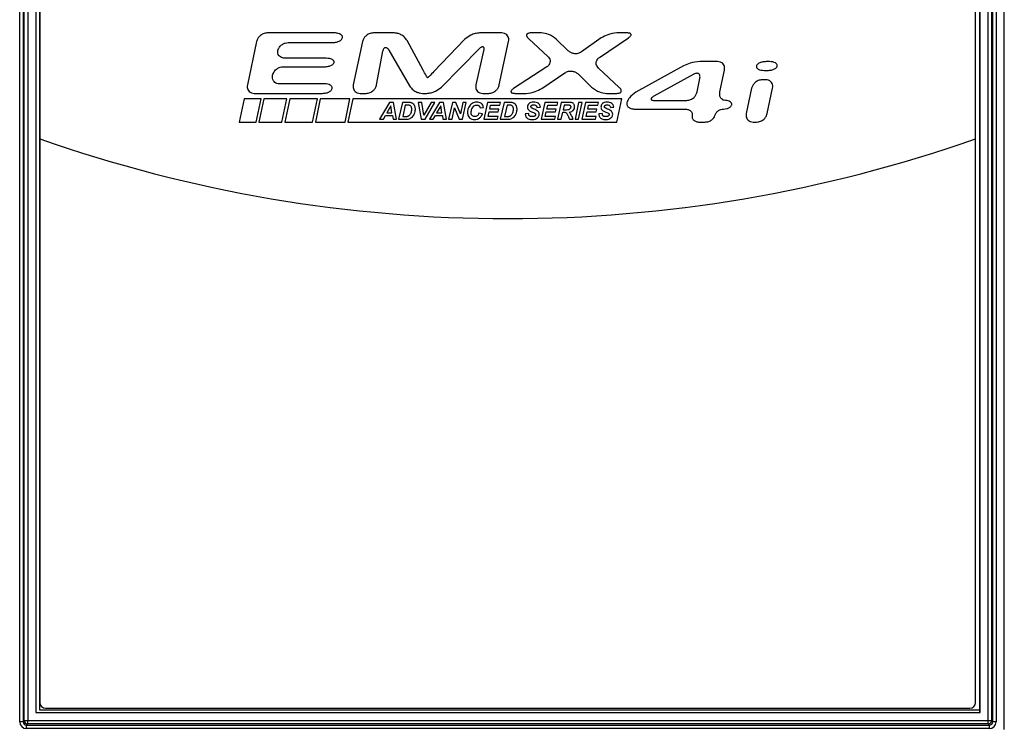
# Paper-space layout 'Sheet1' of a CAD drawing. Header units: millimetres. Extents: x -7 to 413, y -20 to 277.
# Tile 28 of 105: x 44 to 61, y 189 to 202. Entities that reach past the tile are written whole.
import ezdxf

# ---------------------------------------------------------------- set-up
doc = ezdxf.new("R2010")
doc.units = ezdxf.units.MM

psp = doc.layouts.new('Sheet1')

# ---------------------------------------------------------------- linework, layer by layer
at = {"color": 7, "linetype": 'Continuous', "lineweight": 25}
for p, q in [((61.097, 189.205), (61.097, 225.765)), ((43.839, 189.339), (43.839, 225.615)), ((43.899, 225.615), (43.899, 189.339)), ((43.919, 189.36), (43.919, 225.595)), ((43.979, 225.595), (43.979, 189.36)), ((60.814, 189.36), (60.814, 225.595)), ((60.874, 225.595), (60.874, 189.36)), ((60.894, 189.339), (60.894, 225.615)), ((60.954, 225.615), (60.954, 189.339)), ((44.121, 225.453), (44.121, 189.502)), ((44.123, 225.451), (44.123, 189.503)), ((60.67, 189.503), (60.67, 225.451)), ((60.672, 189.502), (60.672, 225.453)), ((44.192, 225.265), (44.192, 199.565)), ((60.592, 199.565), (60.592, 225.265)), ((44.187, 222.417), (44.187, 189.547)), ((60.667, 189.547), (60.667, 222.417)), ((49.361, 201.423), (48.176, 201.423)), ((50.405, 201.423), (50.032, 201.423)), ((52.287, 201.423), (51.899, 201.423)), ((52.985, 201.423), (52.8, 201.423)), ((54.483, 201.423), (54.307, 201.423)), ((47.992, 201.274), (47.83, 200.512)), ((48.546, 201.254), (49.326, 201.254)), ((49.848, 201.274), (49.686, 200.512)), ((50.91, 200.77), (50.63, 201.289)), ((51.642, 201.313), (51.099, 200.746)), ((52.245, 200.512), (52.407, 201.274)), ((52.76, 201.319), (53.093, 201.012)), ((53.451, 201.109), (53.244, 201.315)), ((54.031, 201.335), (53.684, 201.089)), ((54, 200.994), (54.509, 201.338)), ((50.094, 200.512), (50.206, 201.102)), ((50.311, 201.119), (50.671, 200.495)), ((51.231, 200.471), (51.896, 201.147)), ((51.97, 201.107), (51.835, 200.511)), ((49.212, 200.978), (48.487, 200.978)), ((56.072, 200.919), (55.758, 200.919)), ((56.981, 200.919), (56.92, 200.919)), ((48.456, 200.83), (49.181, 200.83)), ((53.078, 200.826), (52.496, 200.446)), ((52.991, 200.449), (53.393, 200.723)), ((54.348, 200.467), (53.985, 200.805)), ((55.473, 200.845), (54.637, 200.381)), ((56.111, 200.387), (56.192, 200.77)), ((56.887, 200.765), (56.948, 200.765)), ((48.271, 200.678), (48.272, 200.681)), ((53.627, 200.703), (53.864, 200.47)), ((55.656, 200.697), (54.954, 200.312)), ((55.712, 200.388), (55.759, 200.622)), ((56.914, 200.601), (56.852, 200.601)), ((49.18, 200.53), (48.392, 200.53)), ((56.668, 200.452), (56.574, 200.008)), ((56.94, 200.008), (57.034, 200.452)), ((47.773, 200.264), (47.687, 199.855)), ((48.069, 200.264), (47.773, 200.264)), ((47.95, 200.363), (49.145, 200.363)), ((47.983, 199.855), (48.069, 200.264)), ((48.118, 200.264), (48.032, 199.855)), ((48.522, 200.264), (48.118, 200.264)), ((48.436, 199.855), (48.522, 200.264)), ((48.571, 200.264), (48.485, 199.855)), ((49.059, 200.264), (48.571, 200.264)), ((48.973, 199.855), (49.059, 200.264)), ((49.108, 200.264), (49.022, 199.855)), ((49.627, 200.264), (49.108, 200.264)), ((49.543, 199.855), (49.627, 200.264)), ((49.676, 200.264), (49.59, 199.855)), ((54.394, 200.264), (49.676, 200.264)), ((49.806, 200.363), (49.914, 200.363)), ((50.322, 200.205), (50.148, 199.908)), ((50.392, 200.205), (50.322, 200.205)), ((50.442, 199.908), (50.392, 200.205)), ((50.546, 200.205), (50.481, 199.908)), ((50.629, 200.205), (50.546, 200.205)), ((50.885, 200.205), (50.822, 200.205)), ((50.822, 200.205), (50.877, 199.908)), ((50.924, 199.98), (50.885, 200.205)), ((50.899, 200.363), (50.972, 200.363)), ((51.051, 200.205), (50.924, 199.98)), ((50.944, 199.908), (51.114, 200.205)), ((51.197, 200.205), (51.023, 199.908)), ((51.114, 200.205), (51.051, 200.205)), ((51.267, 200.205), (51.197, 200.205)), ((51.317, 199.908), (51.267, 200.205)), ((51.422, 200.205), (51.357, 199.908)), ((51.481, 200.205), (51.422, 200.205)), ((51.564, 200.006), (51.481, 200.205)), ((51.607, 200.205), (51.564, 200.006)), ((51.601, 199.908), (51.666, 200.205)), ((51.666, 200.205), (51.607, 200.205)), ((51.954, 200.363), (52.062, 200.363)), ((52.04, 200.205), (51.976, 199.908)), ((52.268, 200.205), (52.04, 200.205)), ((52.257, 200.155), (52.268, 200.205)), ((52.328, 200.205), (52.263, 199.908)), ((52.411, 200.205), (52.328, 200.205)), ((52.52, 200.363), (52.714, 200.363)), ((53.042, 200.205), (52.978, 199.908)), ((53.27, 200.205), (53.042, 200.205)), ((53.259, 200.155), (53.27, 200.205)), ((53.33, 200.205), (53.266, 199.908)), ((53.467, 200.205), (53.33, 200.205)), ((53.636, 200.205), (53.572, 199.908)), ((53.635, 199.908), (53.699, 200.205)), ((53.699, 200.205), (53.636, 200.205)), ((53.758, 200.205), (53.694, 199.908)), ((53.986, 200.205), (53.758, 200.205)), ((53.975, 200.155), (53.986, 200.205)), ((54.125, 200.363), (54.306, 200.363)), ((54.308, 199.855), (54.394, 200.264)), ((54.973, 200.239), (55.53, 200.239)), ((50.346, 200.142), (50.272, 200.023)), ((50.272, 200.023), (50.364, 200.023)), ((50.364, 200.023), (50.346, 200.142)), ((50.598, 200.156), (50.555, 199.956)), ((50.635, 200.156), (50.598, 200.156)), ((51.221, 200.142), (51.147, 200.023)), ((51.147, 200.023), (51.239, 200.023)), ((51.239, 200.023), (51.221, 200.142)), ((51.416, 199.908), (51.459, 200.107)), ((51.459, 200.107), (51.543, 199.908)), ((51.908, 200.108), (51.968, 200.113)), ((52.048, 199.958), (52.067, 200.038)), ((52.067, 200.038), (52.226, 200.038)), ((52.078, 200.088), (52.093, 200.155)), ((52.237, 200.088), (52.078, 200.088)), ((52.093, 200.155), (52.257, 200.155)), ((52.226, 200.038), (52.237, 200.088)), ((52.38, 200.156), (52.337, 199.956)), ((52.417, 200.156), (52.38, 200.156)), ((52.904, 200.117), (52.965, 200.12)), ((53.05, 199.958), (53.069, 200.038)), ((53.069, 200.038), (53.229, 200.038)), ((53.08, 200.088), (53.095, 200.155)), ((53.239, 200.088), (53.08, 200.088)), ((53.095, 200.155), (53.259, 200.155)), ((53.229, 200.038), (53.239, 200.088)), ((53.329, 199.908), (53.356, 200.031)), ((53.356, 200.031), (53.382, 200.031)), ((53.383, 200.155), (53.365, 200.075)), ((53.365, 200.075), (53.399, 200.075)), ((53.452, 200.155), (53.383, 200.155)), ((53.766, 199.958), (53.785, 200.038)), ((53.785, 200.038), (53.944, 200.038)), ((53.796, 200.088), (53.811, 200.155)), ((53.955, 200.088), (53.796, 200.088)), ((53.811, 200.155), (53.975, 200.155)), ((53.944, 200.038), (53.955, 200.088)), ((54.193, 200.117), (54.253, 200.12)), ((54.61, 200.088), (55.498, 200.088)), ((47.687, 199.855), (47.983, 199.855)), ((48.032, 199.855), (48.436, 199.855)), ((48.485, 199.855), (48.973, 199.855)), ((49.022, 199.855), (49.543, 199.855)), ((49.59, 199.855), (54.308, 199.855)), ((50.148, 199.908), (50.213, 199.908)), ((50.213, 199.908), (50.25, 199.974)), ((50.25, 199.974), (50.372, 199.974)), ((50.372, 199.974), (50.382, 199.908)), ((50.382, 199.908), (50.442, 199.908)), ((50.481, 199.908), (50.59, 199.908)), ((50.555, 199.956), (50.587, 199.956)), ((50.877, 199.908), (50.944, 199.908)), ((51.023, 199.908), (51.088, 199.908)), ((51.088, 199.908), (51.125, 199.974)), ((51.125, 199.974), (51.247, 199.974)), ((51.247, 199.974), (51.257, 199.908)), ((51.257, 199.908), (51.317, 199.908)), ((51.357, 199.908), (51.416, 199.908)), ((51.543, 199.908), (51.601, 199.908)), ((51.952, 200.005), (51.888, 200.015)), ((51.976, 199.908), (52.216, 199.908)), ((52.227, 199.958), (52.048, 199.958)), ((52.216, 199.908), (52.227, 199.958)), ((52.263, 199.908), (52.372, 199.908)), ((52.337, 199.956), (52.369, 199.956)), ((52.762, 200.007), (52.701, 200.004)), ((52.978, 199.908), (53.218, 199.908)), ((53.229, 199.958), (53.05, 199.958)), ((53.218, 199.908), (53.229, 199.958)), ((53.266, 199.908), (53.329, 199.908)), ((53.473, 199.908), (53.541, 199.908)), ((53.572, 199.908), (53.635, 199.908)), ((53.694, 199.908), (53.934, 199.908)), ((53.945, 199.958), (53.766, 199.958)), ((53.934, 199.908), (53.945, 199.958)), ((54.05, 200.007), (53.99, 200.004)), ((55.753, 199.859), (55.847, 199.859)), ((56.694, 199.859), (56.756, 199.859)), ((44.192, 199.565), (44.192, 189.675)), ((60.592, 189.675), (60.592, 199.565)), ((44.123, 189.503), (44.121, 189.502)), ((44.121, 189.502), (60.672, 189.502)), ((44.123, 189.503), (60.67, 189.503)), ((44.187, 189.547), (60.667, 189.547)), ((44.292, 189.575), (60.492, 189.575)), ((60.67, 189.503), (60.672, 189.502)), ((43.899, 189.339), (43.839, 189.339)), ((43.899, 189.339), (43.919, 189.36)), ((43.919, 189.36), (43.979, 189.36)), ((43.979, 189.36), (60.814, 189.36)), ((43.979, 189.3), (43.979, 189.36)), ((60.814, 189.36), (60.874, 189.36)), ((60.814, 189.3), (60.814, 189.36)), ((60.874, 189.36), (60.894, 189.339)), ((60.954, 189.339), (60.894, 189.339)), ((43.979, 189.3), (43.959, 189.279)), ((43.959, 189.279), (60.835, 189.279)), ((43.959, 189.219), (43.959, 189.279)), ((60.835, 189.219), (43.959, 189.219)), ((60.814, 189.3), (43.979, 189.3)), ((60.835, 189.279), (60.814, 189.3)), ((60.835, 189.219), (60.835, 189.279))]:
    psp.add_line(p, q, dxfattribs=at)
for centre, radius, start, end in [((52.392, 222.879), 24.714, 250.6224, 289.3776), ((44.292, 189.675), 0.1, 180, 270), ((60.492, 189.675), 0.1, 270, 0), ((43.979, 189.36), 0.0601, 180.084, 269.9174), ((60.814, 189.36), 0.06, 270.0797, 359.9217)]:
    psp.add_arc(centre, radius, start, end, dxfattribs=at)
for centre, major_axis, ratio, start_param, end_param in [((43.959, 189.339), (-0.085, -0.085), 0.998783, 5.498396, 7.067974), ((43.959, 189.339), (0.0426, 0.0426), 0.996359, 2.356803, 3.926382), ((60.834, 189.339), (0.0426, -0.0426), 0.996359, 5.498396, 7.067974), ((60.834, 189.339), (0.085, -0.085), 0.998783, 5.498396, 7.067974)]:
    psp.add_ellipse(centre, major_axis=major_axis, ratio=ratio, start_param=start_param, end_param=end_param, dxfattribs=at)
for points, knots in [([(48.176, 201.423), (48.152, 201.419), (48.105, 201.413), (48.049, 201.374), (48.009, 201.327), (47.998, 201.291), (47.992, 201.274)], [0, 0, 0, 0, 0.277481, 0.560101, 0.781767, 1, 1, 1, 1]), ([(49.496, 201.338), (49.496, 201.344), (49.497, 201.355), (49.491, 201.372), (49.479, 201.386), (49.456, 201.404), (49.416, 201.419), (49.381, 201.421), (49.361, 201.423)], [0, 0, 0, 0, 0.095093, 0.189025, 0.290415, 0.404155, 0.674026, 1, 1, 1, 1]), ([(50.032, 201.423), (50.008, 201.419), (49.961, 201.413), (49.905, 201.374), (49.865, 201.327), (49.854, 201.291), (49.848, 201.274)], [0, 0, 0, 0, 0.277683, 0.560285, 0.781863, 1, 1, 1, 1]), ([(50.63, 201.289), (50.615, 201.309), (50.586, 201.351), (50.525, 201.391), (50.464, 201.417), (50.424, 201.421), (50.405, 201.423)], [0, 0, 0, 0, 0.272031, 0.562348, 0.788165, 1, 1, 1, 1]), ([(51.899, 201.423), (51.874, 201.42), (51.82, 201.415), (51.73, 201.381), (51.674, 201.338), (51.642, 201.313)], [0, 0, 0, 0, 0.268801, 0.564488, 1, 1, 1, 1]), ([(52.407, 201.274), (52.409, 201.288), (52.413, 201.317), (52.401, 201.357), (52.377, 201.392), (52.337, 201.418), (52.304, 201.421), (52.287, 201.423)], [0, 0, 0, 0, 0.19903, 0.381115, 0.556554, 0.767754, 1, 1, 1, 1]), ([(52.8, 201.423), (52.79, 201.422), (52.773, 201.422), (52.753, 201.416), (52.739, 201.409), (52.73, 201.402), (52.725, 201.393), (52.723, 201.382), (52.724, 201.371), (52.729, 201.356), (52.741, 201.338), (52.753, 201.326), (52.76, 201.319)], [0, 0, 0, 0, 0.16713, 0.301361, 0.375436, 0.440277, 0.499982, 0.559686, 0.624547, 0.69865, 0.832886, 1, 1, 1, 1]), ([(53.244, 201.315), (53.2, 201.347), (53.122, 201.405), (53.026, 201.417), (52.985, 201.423)], [0, 0, 0, 0, 0.563426, 1, 1, 1, 1]), ([(54.307, 201.423), (54.252, 201.416), (54.154, 201.404), (54.068, 201.356), (54.031, 201.335)], [0, 0, 0, 0, 0.564096, 1, 1, 1, 1]), ([(54.509, 201.338), (54.517, 201.343), (54.53, 201.353), (54.545, 201.367), (54.552, 201.38), (54.555, 201.389), (54.554, 201.398), (54.55, 201.405), (54.542, 201.412), (54.529, 201.418), (54.509, 201.422), (54.492, 201.422), (54.483, 201.423)], [0, 0, 0, 0, 0.178232, 0.316179, 0.388344, 0.447922, 0.50009, 0.552284, 0.611865, 0.684041, 0.821945, 1, 1, 1, 1]), ([(48.364, 201.116), (48.372, 201.137), (48.388, 201.179), (48.437, 201.222), (48.491, 201.249), (48.528, 201.252), (48.546, 201.254)], [0, 0, 0, 0, 0.269131, 0.549706, 0.774796, 1, 1, 1, 1]), ([(49.326, 201.254), (49.348, 201.256), (49.391, 201.259), (49.44, 201.278), (49.471, 201.299), (49.488, 201.317), (49.493, 201.332), (49.496, 201.338)], [0, 0, 0, 0, 0.337221, 0.637265, 0.773358, 0.893223, 1, 1, 1, 1]), ([(48.487, 200.978), (48.472, 200.979), (48.444, 200.981), (48.407, 200.999), (48.378, 201.028), (48.359, 201.069), (48.363, 201.1), (48.364, 201.116)], [0, 0, 0, 0, 0.206465, 0.393607, 0.569984, 0.77651, 1, 1, 1, 1]), ([(50.206, 201.102), (50.208, 201.111), (50.212, 201.127), (50.221, 201.147), (50.23, 201.159), (50.239, 201.165), (50.249, 201.169), (50.259, 201.169), (50.269, 201.165), (50.282, 201.157), (50.297, 201.142), (50.306, 201.127), (50.311, 201.119)], [0, 0, 0, 0, 0.169389, 0.304326, 0.377972, 0.44172, 0.499898, 0.558097, 0.62186, 0.695535, 0.830542, 1, 1, 1, 1]), ([(51.896, 201.147), (51.903, 201.154), (51.915, 201.165), (51.932, 201.177), (51.945, 201.182), (51.954, 201.183), (51.962, 201.181), (51.968, 201.175), (51.973, 201.167), (51.975, 201.153), (51.975, 201.133), (51.971, 201.116), (51.97, 201.107)], [0, 0, 0, 0, 0.18098, 0.31992, 0.391629, 0.449804, 0.499867, 0.549934, 0.608116, 0.679845, 0.818869, 1, 1, 1, 1]), ([(53.684, 201.089), (53.663, 201.078), (53.621, 201.056), (53.553, 201.057), (53.495, 201.074), (53.466, 201.097), (53.451, 201.109)], [0, 0, 0, 0, 0.278634, 0.559995, 0.780883, 1, 1, 1, 1]), ([(49.181, 200.83), (49.204, 200.831), (49.246, 200.834), (49.295, 200.85), (49.325, 200.869), (49.342, 200.885), (49.347, 200.898), (49.349, 200.904)], [0, 0, 0, 0, 0.3487776, 0.6528564, 0.7868993, 0.9014534, 1, 1, 1, 1]), ([(49.349, 200.904), (49.349, 200.909), (49.35, 200.919), (49.343, 200.934), (49.331, 200.946), (49.308, 200.962), (49.267, 200.975), (49.232, 200.977), (49.212, 200.978)], [0, 0, 0, 0, 0.086112, 0.173562, 0.271943, 0.385831, 0.662731, 1, 1, 1, 1]), ([(53.093, 201.012), (53.103, 201.002), (53.122, 200.981), (53.136, 200.942), (53.135, 200.9), (53.117, 200.857), (53.091, 200.837), (53.078, 200.826)], [0, 0, 0, 0, 0.200916, 0.382481, 0.556264, 0.766227, 1, 1, 1, 1]), ([(53.985, 200.805), (53.975, 200.816), (53.956, 200.837), (53.943, 200.877), (53.943, 200.919), (53.962, 200.963), (53.987, 200.984), (54, 200.994)], [0, 0, 0, 0, 0.19973, 0.381638, 0.556418, 0.767092, 1, 1, 1, 1]), ([(55.758, 200.919), (55.703, 200.913), (55.603, 200.903), (55.513, 200.862), (55.473, 200.845)], [0, 0, 0, 0, 0.564484, 1, 1, 1, 1]), ([(56.192, 200.77), (56.194, 200.784), (56.198, 200.813), (56.186, 200.853), (56.162, 200.888), (56.122, 200.914), (56.089, 200.917), (56.072, 200.919)], [0, 0, 0, 0, 0.199116, 0.381297, 0.556813, 0.768007, 1, 1, 1, 1]), ([(56.92, 200.919), (56.897, 200.917), (56.855, 200.914), (56.806, 200.897), (56.775, 200.878), (56.758, 200.861), (56.753, 200.848), (56.751, 200.842)], [0, 0, 0, 0, 0.345216, 0.648133, 0.782814, 0.898964, 1, 1, 1, 1]), ([(57.117, 200.842), (57.118, 200.847), (57.119, 200.857), (57.112, 200.872), (57.1, 200.886), (57.076, 200.902), (57.036, 200.916), (57.001, 200.918), (56.981, 200.919)], [0, 0, 0, 0, 0.088948, 0.178448, 0.27774, 0.391552, 0.666224, 1, 1, 1, 1]), ([(48.272, 200.681), (48.28, 200.703), (48.296, 200.749), (48.346, 200.795), (48.4, 200.824), (48.437, 200.828), (48.456, 200.83)], [0, 0, 0, 0, 0.2776419, 0.5602231, 0.7818075, 1, 1, 1, 1]), ([(50.988, 200.636), (50.988, 200.636), (50.988, 200.636), (50.987, 200.636), (50.987, 200.637), (50.986, 200.638), (50.983, 200.641), (50.975, 200.654), (50.95, 200.697), (50.927, 200.738), (50.91, 200.77)], [0, 0, 0, 0, 0.000844, 0.00197, 0.004456, 0.011096, 0.030044, 0.085501, 0.30199, 1, 1, 1, 1]), ([(51.099, 200.746), (51.071, 200.718), (51.037, 200.682), (51, 200.646), (50.991, 200.638), (50.989, 200.637), (50.988, 200.636), (50.988, 200.636), (50.988, 200.636)], [0, 0, 0, 0, 0.757159, 0.944442, 0.986462, 0.996176, 0.998478, 1, 1, 1, 1]), ([(53.393, 200.723), (53.414, 200.734), (53.456, 200.756), (53.524, 200.754), (53.583, 200.737), (53.612, 200.714), (53.627, 200.703)], [0, 0, 0, 0, 0.2779989, 0.5600225, 0.7813441, 1, 1, 1, 1]), ([(55.759, 200.622), (55.761, 200.631), (55.764, 200.648), (55.762, 200.673), (55.755, 200.692), (55.742, 200.706), (55.725, 200.714), (55.704, 200.715), (55.68, 200.71), (55.665, 200.702), (55.656, 200.697)], [0, 0, 0, 0, 0.159297, 0.291406, 0.402071, 0.500344, 0.598533, 0.708997, 0.840874, 1, 1, 1, 1]), ([(56.751, 200.842), (56.751, 200.836), (56.75, 200.826), (56.756, 200.811), (56.768, 200.797), (56.792, 200.781), (56.832, 200.767), (56.867, 200.766), (56.887, 200.765)], [0, 0, 0, 0, 0.088986, 0.178484, 0.277773, 0.391567, 0.666212, 1, 1, 1, 1]), ([(56.948, 200.765), (56.971, 200.766), (57.013, 200.769), (57.062, 200.786), (57.093, 200.805), (57.11, 200.822), (57.115, 200.835), (57.117, 200.842)], [0, 0, 0, 0, 0.345365, 0.648132, 0.782738, 0.898891, 1, 1, 1, 1]), ([(48.392, 200.53), (48.377, 200.531), (48.349, 200.533), (48.312, 200.553), (48.283, 200.584), (48.266, 200.628), (48.269, 200.661), (48.271, 200.678)], [0, 0, 0, 0, 0.198992, 0.381086, 0.556555, 0.767784, 1, 1, 1, 1]), ([(56.852, 200.601), (56.829, 200.598), (56.781, 200.592), (56.725, 200.552), (56.685, 200.505), (56.674, 200.47), (56.668, 200.452)], [0, 0, 0, 0, 0.27782, 0.560354, 0.781859, 1, 1, 1, 1]), ([(57.034, 200.452), (57.036, 200.467), (57.04, 200.495), (57.028, 200.535), (57.004, 200.57), (56.964, 200.596), (56.931, 200.599), (56.914, 200.601)], [0, 0, 0, 0, 0.199226, 0.381387, 0.556802, 0.767905, 1, 1, 1, 1]), ([(47.83, 200.512), (47.828, 200.497), (47.824, 200.469), (47.836, 200.428), (47.86, 200.394), (47.9, 200.368), (47.933, 200.364), (47.95, 200.363)], [0, 0, 0, 0, 0.199042, 0.381173, 0.556606, 0.767771, 1, 1, 1, 1]), ([(49.145, 200.363), (49.167, 200.364), (49.21, 200.367), (49.259, 200.386), (49.29, 200.407), (49.307, 200.425), (49.312, 200.44), (49.314, 200.446)], [0, 0, 0, 0, 0.338019, 0.638387, 0.774343, 0.893838, 1, 1, 1, 1]), ([(49.314, 200.446), (49.315, 200.452), (49.316, 200.463), (49.31, 200.48), (49.298, 200.494), (49.275, 200.511), (49.235, 200.527), (49.199, 200.529), (49.18, 200.53)], [0, 0, 0, 0, 0.0943206, 0.187689, 0.2888071, 0.4025712, 0.673063, 1, 1, 1, 1]), ([(49.686, 200.512), (49.684, 200.497), (49.68, 200.469), (49.692, 200.428), (49.716, 200.394), (49.756, 200.368), (49.789, 200.364), (49.806, 200.363)], [0, 0, 0, 0, 0.199071, 0.381207, 0.556671, 0.767856, 1, 1, 1, 1]), ([(49.914, 200.363), (49.937, 200.366), (49.984, 200.372), (50.039, 200.411), (50.078, 200.459), (50.089, 200.495), (50.094, 200.512)], [0, 0, 0, 0, 0.2781211, 0.5600662, 0.781315, 1, 1, 1, 1]), ([(50.671, 200.495), (50.686, 200.475), (50.716, 200.433), (50.778, 200.394), (50.84, 200.368), (50.88, 200.365), (50.899, 200.363)], [0, 0, 0, 0, 0.271478, 0.562423, 0.788635, 1, 1, 1, 1]), ([(50.972, 200.363), (50.998, 200.365), (51.051, 200.371), (51.142, 200.404), (51.198, 200.446), (51.231, 200.471)], [0, 0, 0, 0, 0.268718, 0.564556, 1, 1, 1, 1]), ([(51.835, 200.511), (51.833, 200.497), (51.829, 200.469), (51.84, 200.428), (51.865, 200.394), (51.904, 200.368), (51.937, 200.364), (51.954, 200.363)], [0, 0, 0, 0, 0.199637, 0.381625, 0.55658, 0.767367, 1, 1, 1, 1]), ([(52.062, 200.363), (52.085, 200.366), (52.133, 200.372), (52.188, 200.411), (52.228, 200.458), (52.24, 200.494), (52.245, 200.512)], [0, 0, 0, 0, 0.277591, 0.560171, 0.781793, 1, 1, 1, 1]), ([(52.496, 200.446), (52.488, 200.441), (52.474, 200.431), (52.46, 200.417), (52.452, 200.405), (52.449, 200.396), (52.45, 200.387), (52.454, 200.38), (52.461, 200.374), (52.474, 200.368), (52.494, 200.364), (52.511, 200.363), (52.52, 200.363)], [0, 0, 0, 0, 0.179362, 0.317735, 0.389715, 0.448728, 0.500045, 0.551358, 0.610364, 0.682351, 0.820694, 1, 1, 1, 1]), ([(52.714, 200.363), (52.769, 200.37), (52.867, 200.381), (52.954, 200.428), (52.991, 200.449)], [0, 0, 0, 0, 0.564273, 1, 1, 1, 1]), ([(53.864, 200.47), (53.908, 200.438), (53.987, 200.381), (54.083, 200.368), (54.125, 200.363)], [0, 0, 0, 0, 0.563152, 1, 1, 1, 1]), ([(54.306, 200.363), (54.316, 200.363), (54.333, 200.364), (54.354, 200.369), (54.368, 200.376), (54.376, 200.384), (54.382, 200.393), (54.384, 200.404), (54.383, 200.415), (54.378, 200.43), (54.366, 200.448), (54.354, 200.46), (54.348, 200.467)], [0, 0, 0, 0, 0.166646, 0.30074, 0.374942, 0.440034, 0.500098, 0.56016, 0.625269, 0.699464, 0.833492, 1, 1, 1, 1]), ([(54.637, 200.381), (54.597, 200.351), (54.543, 200.311), (54.496, 200.243), (54.485, 200.212), (54.481, 200.197)], [0, 0, 0, 0, 0.597651, 0.815553, 1, 1, 1, 1]), ([(55.53, 200.239), (55.553, 200.242), (55.601, 200.248), (55.656, 200.287), (55.695, 200.334), (55.707, 200.37), (55.712, 200.388)], [0, 0, 0, 0, 0.277597, 0.559984, 0.78152, 1, 1, 1, 1]), ([(56.207, 200.239), (56.194, 200.24), (56.17, 200.242), (56.14, 200.263), (56.117, 200.294), (56.105, 200.338), (56.109, 200.37), (56.111, 200.387)], [0, 0, 0, 0, 0.180558, 0.350743, 0.524741, 0.747516, 1, 1, 1, 1]), ([(50.673, 200.203), (50.667, 200.204), (50.652, 200.205), (50.637, 200.205), (50.629, 200.205)], [0, 0, 0, 0, 0.421513, 1, 1, 1, 1]), ([(50.707, 200.196), (50.701, 200.198), (50.69, 200.202), (50.678, 200.203), (50.673, 200.203)], [0, 0, 0, 0, 0.537583, 1, 1, 1, 1]), ([(50.734, 200.18), (50.729, 200.184), (50.721, 200.19), (50.711, 200.194), (50.707, 200.196)], [0, 0, 0, 0, 0.558964, 1, 1, 1, 1]), ([(51.851, 200.21), (51.835, 200.208), (51.806, 200.206), (51.78, 200.193), (51.769, 200.187)], [0, 0, 0, 0, 0.560875, 1, 1, 1, 1]), ([(51.932, 200.184), (51.919, 200.192), (51.894, 200.208), (51.865, 200.209), (51.851, 200.21)], [0, 0, 0, 0, 0.528938, 1, 1, 1, 1]), ([(52.455, 200.203), (52.449, 200.204), (52.434, 200.205), (52.419, 200.205), (52.411, 200.205)], [0, 0, 0, 0, 0.421513, 1, 1, 1, 1]), ([(52.489, 200.196), (52.483, 200.198), (52.472, 200.202), (52.46, 200.203), (52.455, 200.203)], [0, 0, 0, 0, 0.537538, 1, 1, 1, 1]), ([(52.516, 200.18), (52.511, 200.184), (52.503, 200.19), (52.493, 200.194), (52.489, 200.196)], [0, 0, 0, 0, 0.559012, 1, 1, 1, 1]), ([(52.848, 200.21), (52.83, 200.209), (52.801, 200.208), (52.776, 200.191), (52.767, 200.185)], [0, 0, 0, 0, 0.605343, 1, 1, 1, 1]), ([(52.932, 200.185), (52.919, 200.193), (52.893, 200.208), (52.863, 200.209), (52.848, 200.21)], [0, 0, 0, 0, 0.512764, 1, 1, 1, 1]), ([(53.521, 200.198), (53.513, 200.2), (53.495, 200.204), (53.476, 200.204), (53.467, 200.205)], [0, 0, 0, 0, 0.49498, 1, 1, 1, 1]), ([(53.553, 200.172), (53.548, 200.178), (53.54, 200.189), (53.527, 200.195), (53.521, 200.198)], [0, 0, 0, 0, 0.566939, 1, 1, 1, 1]), ([(54.137, 200.21), (54.119, 200.209), (54.089, 200.208), (54.065, 200.191), (54.055, 200.185)], [0, 0, 0, 0, 0.6056, 1, 1, 1, 1]), ([(54.22, 200.185), (54.207, 200.193), (54.181, 200.208), (54.151, 200.209), (54.137, 200.21)], [0, 0, 0, 0, 0.512888, 1, 1, 1, 1]), ([(54.481, 200.197), (54.48, 200.19), (54.478, 200.176), (54.483, 200.154), (54.493, 200.135), (54.515, 200.113), (54.554, 200.092), (54.59, 200.089), (54.61, 200.088)], [0, 0, 0, 0, 0.113934, 0.222497, 0.331827, 0.446489, 0.701192, 1, 1, 1, 1]), ([(54.954, 200.312), (54.946, 200.307), (54.932, 200.299), (54.917, 200.287), (54.91, 200.278), (54.906, 200.271), (54.904, 200.266), (54.905, 200.26), (54.907, 200.255), (54.911, 200.251), (54.917, 200.247), (54.929, 200.243), (54.948, 200.239), (54.964, 200.239), (54.973, 200.239)], [0, 0, 0, 0, 0.184951, 0.325279, 0.38009, 0.425952, 0.464718, 0.49941, 0.534122, 0.572932, 0.618883, 0.673812, 0.814504, 1, 1, 1, 1]), ([(56.318, 200.163), (56.319, 200.168), (56.32, 200.178), (56.315, 200.193), (56.305, 200.206), (56.286, 200.222), (56.253, 200.236), (56.223, 200.238), (56.207, 200.239)], [0, 0, 0, 0, 0.099984, 0.197657, 0.301, 0.414892, 0.680854, 1, 1, 1, 1]), ([(50.674, 200.152), (50.668, 200.153), (50.655, 200.156), (50.642, 200.156), (50.635, 200.156)], [0, 0, 0, 0, 0.455951, 1, 1, 1, 1]), ([(50.7, 200.131), (50.696, 200.136), (50.689, 200.145), (50.678, 200.15), (50.674, 200.152)], [0, 0, 0, 0, 0.578725, 1, 1, 1, 1]), ([(50.698, 200.019), (50.702, 200.03), (50.709, 200.051), (50.71, 200.073), (50.71, 200.083)], [0, 0, 0, 0, 0.533226, 1, 1, 1, 1]), ([(50.71, 200.083), (50.71, 200.094), (50.71, 200.11), (50.703, 200.125), (50.7, 200.131)], [0, 0, 0, 0, 0.623147, 1, 1, 1, 1]), ([(50.755, 200.156), (50.752, 200.161), (50.746, 200.17), (50.738, 200.177), (50.734, 200.18)], [0, 0, 0, 0, 0.56676, 1, 1, 1, 1]), ([(50.769, 200.122), (50.767, 200.129), (50.764, 200.141), (50.758, 200.151), (50.755, 200.156)], [0, 0, 0, 0, 0.576523, 1, 1, 1, 1]), ([(50.755, 199.996), (50.761, 200.011), (50.772, 200.039), (50.773, 200.068), (50.774, 200.082)], [0, 0, 0, 0, 0.5414386, 1, 1, 1, 1]), ([(50.774, 200.082), (50.774, 200.09), (50.773, 200.103), (50.77, 200.117), (50.769, 200.122)], [0, 0, 0, 0, 0.57748, 1, 1, 1, 1]), ([(51.71, 200.123), (51.703, 200.107), (51.691, 200.077), (51.689, 200.045), (51.689, 200.031)], [0, 0, 0, 0, 0.5500689, 1, 1, 1, 1]), ([(51.689, 200.031), (51.69, 200.01), (51.692, 199.974), (51.712, 199.947), (51.721, 199.935)], [0, 0, 0, 0, 0.600224, 1, 1, 1, 1]), ([(51.769, 200.187), (51.756, 200.178), (51.732, 200.16), (51.717, 200.135), (51.71, 200.123)], [0, 0, 0, 0, 0.549523, 1, 1, 1, 1]), ([(51.751, 200.028), (51.752, 200.041), (51.753, 200.063), (51.761, 200.084), (51.765, 200.094)], [0, 0, 0, 0, 0.54883, 1, 1, 1, 1]), ([(51.769, 199.973), (51.766, 199.977), (51.759, 199.985), (51.752, 200.004), (51.752, 200.019), (51.751, 200.028)], [0, 0, 0, 0, 0.2514244, 0.5186225, 1, 1, 1, 1]), ([(51.765, 200.094), (51.77, 200.105), (51.779, 200.123), (51.795, 200.136), (51.801, 200.142)], [0, 0, 0, 0, 0.591821, 1, 1, 1, 1]), ([(51.801, 200.142), (51.81, 200.147), (51.825, 200.155), (51.842, 200.156), (51.85, 200.157)], [0, 0, 0, 0, 0.564725, 1, 1, 1, 1]), ([(51.85, 200.157), (51.858, 200.157), (51.872, 200.156), (51.884, 200.148), (51.888, 200.145)], [0, 0, 0, 0, 0.592366, 1, 1, 1, 1]), ([(51.888, 200.145), (51.891, 200.143), (51.896, 200.138), (51.903, 200.125), (51.906, 200.115), (51.908, 200.108)], [0, 0, 0, 0, 0.245522, 0.512247, 1, 1, 1, 1]), ([(51.968, 200.113), (51.965, 200.129), (51.96, 200.156), (51.94, 200.175), (51.932, 200.184)], [0, 0, 0, 0, 0.572649, 1, 1, 1, 1]), ([(52.456, 200.152), (52.45, 200.153), (52.437, 200.156), (52.424, 200.156), (52.417, 200.156)], [0, 0, 0, 0, 0.455985, 1, 1, 1, 1]), ([(52.482, 200.131), (52.478, 200.136), (52.471, 200.145), (52.46, 200.15), (52.456, 200.152)], [0, 0, 0, 0, 0.578725, 1, 1, 1, 1]), ([(52.48, 200.019), (52.484, 200.03), (52.491, 200.051), (52.492, 200.073), (52.492, 200.083)], [0, 0, 0, 0, 0.533235, 1, 1, 1, 1]), ([(52.492, 200.083), (52.492, 200.094), (52.492, 200.11), (52.484, 200.125), (52.482, 200.131)], [0, 0, 0, 0, 0.623147, 1, 1, 1, 1]), ([(52.537, 200.156), (52.534, 200.161), (52.528, 200.17), (52.52, 200.177), (52.516, 200.18)], [0, 0, 0, 0, 0.56676, 1, 1, 1, 1]), ([(52.551, 200.122), (52.549, 200.129), (52.546, 200.141), (52.54, 200.151), (52.537, 200.156)], [0, 0, 0, 0, 0.576523, 1, 1, 1, 1]), ([(52.537, 199.996), (52.543, 200.011), (52.554, 200.039), (52.555, 200.068), (52.556, 200.082)], [0, 0, 0, 0, 0.5414386, 1, 1, 1, 1]), ([(52.556, 200.082), (52.556, 200.09), (52.555, 200.103), (52.552, 200.117), (52.551, 200.122)], [0, 0, 0, 0, 0.57748, 1, 1, 1, 1]), ([(52.767, 200.185), (52.762, 200.18), (52.753, 200.171), (52.741, 200.15), (52.74, 200.133), (52.739, 200.123)], [0, 0, 0, 0, 0.286074, 0.558854, 1, 1, 1, 1]), ([(52.739, 200.123), (52.739, 200.115), (52.74, 200.102), (52.746, 200.09), (52.748, 200.085)], [0, 0, 0, 0, 0.577795, 1, 1, 1, 1]), ([(52.748, 200.085), (52.752, 200.08), (52.759, 200.069), (52.769, 200.062), (52.774, 200.059)], [0, 0, 0, 0, 0.554347, 1, 1, 1, 1]), ([(52.774, 200.059), (52.782, 200.055), (52.799, 200.046), (52.817, 200.038), (52.826, 200.034)], [0, 0, 0, 0, 0.476787, 1, 1, 1, 1]), ([(52.799, 200.13), (52.799, 200.132), (52.8, 200.137), (52.803, 200.145), (52.807, 200.15), (52.81, 200.152)], [0, 0, 0, 0, 0.280449, 0.551049, 1, 1, 1, 1]), ([(52.809, 200.109), (52.808, 200.11), (52.804, 200.113), (52.8, 200.121), (52.799, 200.126), (52.799, 200.13)], [0, 0, 0, 0, 0.2905536, 0.5637202, 1, 1, 1, 1]), ([(52.855, 200.086), (52.844, 200.09), (52.828, 200.096), (52.814, 200.106), (52.809, 200.109)], [0, 0, 0, 0, 0.680074, 1, 1, 1, 1]), ([(52.81, 200.152), (52.813, 200.154), (52.818, 200.157), (52.831, 200.161), (52.841, 200.161), (52.848, 200.161)], [0, 0, 0, 0, 0.220127, 0.481914, 1, 1, 1, 1]), ([(52.826, 200.034), (52.837, 200.03), (52.852, 200.024), (52.866, 200.015), (52.87, 200.013)], [0, 0, 0, 0, 0.703812, 1, 1, 1, 1]), ([(52.848, 200.161), (52.857, 200.161), (52.871, 200.16), (52.883, 200.153), (52.888, 200.15)], [0, 0, 0, 0, 0.612161, 1, 1, 1, 1]), ([(52.922, 200.05), (52.919, 200.053), (52.91, 200.06), (52.887, 200.072), (52.868, 200.08), (52.855, 200.086)], [0, 0, 0, 0, 0.181504, 0.438436, 1, 1, 1, 1]), ([(52.888, 200.15), (52.892, 200.145), (52.901, 200.136), (52.903, 200.123), (52.904, 200.117)], [0, 0, 0, 0, 0.532221, 1, 1, 1, 1]), ([(52.944, 199.998), (52.943, 200.009), (52.941, 200.029), (52.928, 200.043), (52.922, 200.05)], [0, 0, 0, 0, 0.567177, 1, 1, 1, 1]), ([(52.965, 200.12), (52.962, 200.134), (52.958, 200.159), (52.94, 200.177), (52.932, 200.185)], [0, 0, 0, 0, 0.56552, 1, 1, 1, 1]), ([(53.382, 200.031), (53.389, 200.031), (53.4, 200.031), (53.409, 200.026), (53.413, 200.025)], [0, 0, 0, 0, 0.6506918, 1, 1, 1, 1]), ([(53.399, 200.075), (53.414, 200.075), (53.437, 200.075), (53.459, 200.08), (53.467, 200.081)], [0, 0, 0, 0, 0.680985, 1, 1, 1, 1]), ([(53.413, 200.025), (53.416, 200.023), (53.422, 200.018), (53.432, 200.005), (53.437, 199.994), (53.441, 199.986)], [0, 0, 0, 0, 0.222892, 0.486929, 1, 1, 1, 1]), ([(53.488, 200.15), (53.486, 200.151), (53.481, 200.153), (53.469, 200.155), (53.459, 200.155), (53.452, 200.155)], [0, 0, 0, 0, 0.181049, 0.436479, 1, 1, 1, 1]), ([(53.467, 200.081), (53.472, 200.084), (53.482, 200.088), (53.49, 200.096), (53.493, 200.1)], [0, 0, 0, 0, 0.574145, 1, 1, 1, 1]), ([(53.471, 200.034), (53.487, 200.037), (53.513, 200.041), (53.534, 200.058), (53.542, 200.064)], [0, 0, 0, 0, 0.60397, 1, 1, 1, 1]), ([(53.493, 200.006), (53.49, 200.012), (53.483, 200.022), (53.474, 200.031), (53.471, 200.034)], [0, 0, 0, 0, 0.588392, 1, 1, 1, 1]), ([(53.502, 200.126), (53.502, 200.129), (53.502, 200.134), (53.498, 200.143), (53.492, 200.147), (53.488, 200.15)], [0, 0, 0, 0, 0.29231, 0.562123, 1, 1, 1, 1]), ([(53.493, 200.1), (53.496, 200.104), (53.501, 200.112), (53.502, 200.122), (53.502, 200.126)], [0, 0, 0, 0, 0.57591, 1, 1, 1, 1]), ([(53.542, 200.064), (53.549, 200.075), (53.563, 200.093), (53.565, 200.116), (53.565, 200.127)], [0, 0, 0, 0, 0.543206, 1, 1, 1, 1]), ([(53.565, 200.127), (53.565, 200.136), (53.564, 200.152), (53.556, 200.166), (53.553, 200.172)], [0, 0, 0, 0, 0.582052, 1, 1, 1, 1]), ([(54.055, 200.185), (54.051, 200.18), (54.041, 200.171), (54.03, 200.15), (54.028, 200.133), (54.027, 200.123)], [0, 0, 0, 0, 0.286074, 0.558854, 1, 1, 1, 1]), ([(54.027, 200.123), (54.028, 200.115), (54.028, 200.102), (54.034, 200.09), (54.037, 200.085)], [0, 0, 0, 0, 0.577795, 1, 1, 1, 1]), ([(54.037, 200.085), (54.041, 200.08), (54.048, 200.069), (54.058, 200.062), (54.063, 200.059)], [0, 0, 0, 0, 0.554405, 1, 1, 1, 1]), ([(54.063, 200.059), (54.071, 200.055), (54.088, 200.046), (54.106, 200.038), (54.115, 200.034)], [0, 0, 0, 0, 0.476657, 1, 1, 1, 1]), ([(54.088, 200.13), (54.088, 200.132), (54.088, 200.137), (54.091, 200.145), (54.096, 200.15), (54.099, 200.152)], [0, 0, 0, 0, 0.2808239, 0.5514677, 1, 1, 1, 1]), ([(54.098, 200.109), (54.096, 200.11), (54.093, 200.113), (54.089, 200.121), (54.088, 200.126), (54.088, 200.13)], [0, 0, 0, 0, 0.291261, 0.56415, 1, 1, 1, 1]), ([(54.143, 200.086), (54.133, 200.09), (54.117, 200.096), (54.103, 200.106), (54.098, 200.109)], [0, 0, 0, 0, 0.680375, 1, 1, 1, 1]), ([(54.099, 200.152), (54.101, 200.154), (54.107, 200.157), (54.119, 200.161), (54.13, 200.161), (54.136, 200.161)], [0, 0, 0, 0, 0.220292, 0.482011, 1, 1, 1, 1]), ([(54.115, 200.034), (54.126, 200.03), (54.141, 200.024), (54.154, 200.015), (54.159, 200.013)], [0, 0, 0, 0, 0.703881, 1, 1, 1, 1]), ([(54.136, 200.161), (54.145, 200.161), (54.16, 200.16), (54.172, 200.153), (54.177, 200.15)], [0, 0, 0, 0, 0.6119289, 1, 1, 1, 1]), ([(54.211, 200.05), (54.207, 200.053), (54.199, 200.06), (54.176, 200.072), (54.157, 200.08), (54.143, 200.086)], [0, 0, 0, 0, 0.181568, 0.438571, 1, 1, 1, 1]), ([(54.177, 200.15), (54.181, 200.145), (54.19, 200.136), (54.192, 200.123), (54.193, 200.117)], [0, 0, 0, 0, 0.5323528, 1, 1, 1, 1]), ([(54.233, 199.998), (54.231, 200.009), (54.23, 200.029), (54.217, 200.043), (54.211, 200.05)], [0, 0, 0, 0, 0.567232, 1, 1, 1, 1]), ([(54.253, 200.12), (54.251, 200.134), (54.246, 200.159), (54.228, 200.177), (54.22, 200.185)], [0, 0, 0, 0, 0.5653637, 1, 1, 1, 1]), ([(55.498, 200.088), (55.517, 200.086), (55.553, 200.083), (55.593, 200.061), (55.614, 200.038), (55.624, 200.018), (55.629, 199.996), (55.627, 199.981), (55.626, 199.973)], [0, 0, 0, 0, 0.293929, 0.546143, 0.661135, 0.771959, 0.883018, 1, 1, 1, 1]), ([(56.023, 199.973), (56.029, 199.99), (56.043, 200.026), (56.084, 200.061), (56.129, 200.083), (56.159, 200.086), (56.175, 200.088)], [0, 0, 0, 0, 0.267852, 0.548213, 0.773846, 1, 1, 1, 1]), ([(56.175, 200.088), (56.194, 200.089), (56.23, 200.092), (56.271, 200.109), (56.297, 200.128), (56.312, 200.144), (56.316, 200.157), (56.318, 200.163)], [0, 0, 0, 0, 0.330695, 0.628519, 0.765837, 0.888721, 1, 1, 1, 1]), ([(50.587, 199.956), (50.598, 199.956), (50.615, 199.956), (50.632, 199.959), (50.638, 199.96)], [0, 0, 0, 0, 0.650618, 1, 1, 1, 1]), ([(50.59, 199.908), (50.603, 199.908), (50.623, 199.908), (50.643, 199.911), (50.65, 199.912)], [0, 0, 0, 0, 0.64404, 1, 1, 1, 1]), ([(50.638, 199.96), (50.643, 199.962), (50.654, 199.965), (50.662, 199.972), (50.666, 199.975)], [0, 0, 0, 0, 0.550988, 1, 1, 1, 1]), ([(50.65, 199.912), (50.662, 199.916), (50.683, 199.921), (50.7, 199.933), (50.707, 199.938)], [0, 0, 0, 0, 0.591076, 1, 1, 1, 1]), ([(50.666, 199.975), (50.673, 199.982), (50.686, 199.995), (50.694, 200.012), (50.698, 200.019)], [0, 0, 0, 0, 0.534878, 1, 1, 1, 1]), ([(50.707, 199.938), (50.718, 199.947), (50.737, 199.964), (50.749, 199.986), (50.755, 199.996)], [0, 0, 0, 0, 0.540961, 1, 1, 1, 1]), ([(51.721, 199.935), (51.734, 199.925), (51.761, 199.905), (51.793, 199.903), (51.809, 199.903)], [0, 0, 0, 0, 0.52806, 1, 1, 1, 1]), ([(51.813, 199.954), (51.804, 199.955), (51.787, 199.957), (51.774, 199.968), (51.769, 199.973)], [0, 0, 0, 0, 0.558251, 1, 1, 1, 1]), ([(51.809, 199.903), (51.827, 199.904), (51.858, 199.906), (51.885, 199.922), (51.896, 199.929)], [0, 0, 0, 0, 0.570574, 1, 1, 1, 1]), ([(51.858, 199.969), (51.85, 199.964), (51.836, 199.956), (51.82, 199.954), (51.813, 199.954)], [0, 0, 0, 0, 0.564273, 1, 1, 1, 1]), ([(51.888, 200.015), (51.884, 200.005), (51.878, 199.987), (51.864, 199.974), (51.858, 199.969)], [0, 0, 0, 0, 0.587142, 1, 1, 1, 1]), ([(51.896, 199.929), (51.909, 199.941), (51.934, 199.962), (51.946, 199.992), (51.952, 200.005)], [0, 0, 0, 0, 0.5382632, 1, 1, 1, 1]), ([(52.369, 199.956), (52.38, 199.956), (52.397, 199.956), (52.414, 199.959), (52.419, 199.96)], [0, 0, 0, 0, 0.650676, 1, 1, 1, 1]), ([(52.372, 199.908), (52.385, 199.908), (52.405, 199.908), (52.425, 199.911), (52.432, 199.912)], [0, 0, 0, 0, 0.64404, 1, 1, 1, 1]), ([(52.419, 199.96), (52.425, 199.962), (52.436, 199.965), (52.444, 199.972), (52.448, 199.975)], [0, 0, 0, 0, 0.550988, 1, 1, 1, 1]), ([(52.432, 199.912), (52.444, 199.916), (52.465, 199.921), (52.482, 199.933), (52.489, 199.938)], [0, 0, 0, 0, 0.591052, 1, 1, 1, 1]), ([(52.448, 199.975), (52.455, 199.982), (52.468, 199.995), (52.476, 200.012), (52.48, 200.019)], [0, 0, 0, 0, 0.534878, 1, 1, 1, 1]), ([(52.489, 199.938), (52.5, 199.947), (52.519, 199.964), (52.531, 199.986), (52.537, 199.996)], [0, 0, 0, 0, 0.540948, 1, 1, 1, 1]), ([(52.701, 200.004), (52.702, 199.994), (52.702, 199.975), (52.709, 199.959), (52.712, 199.951)], [0, 0, 0, 0, 0.577584, 1, 1, 1, 1]), ([(52.712, 199.951), (52.718, 199.943), (52.729, 199.928), (52.746, 199.92), (52.753, 199.916)], [0, 0, 0, 0, 0.53033, 1, 1, 1, 1]), ([(52.753, 199.916), (52.765, 199.912), (52.788, 199.904), (52.811, 199.903), (52.822, 199.903)], [0, 0, 0, 0, 0.531073, 1, 1, 1, 1]), ([(52.771, 199.97), (52.77, 199.972), (52.766, 199.977), (52.763, 199.99), (52.762, 200), (52.762, 200.007)], [0, 0, 0, 0, 0.204909, 0.463363, 1, 1, 1, 1]), ([(52.823, 199.954), (52.811, 199.954), (52.796, 199.955), (52.779, 199.963), (52.774, 199.967), (52.771, 199.97)], [0, 0, 0, 0, 0.633854, 0.826632, 1, 1, 1, 1]), ([(52.822, 199.903), (52.842, 199.904), (52.874, 199.905), (52.901, 199.923), (52.912, 199.931)], [0, 0, 0, 0, 0.598507, 1, 1, 1, 1]), ([(52.867, 199.965), (52.864, 199.963), (52.858, 199.959), (52.843, 199.955), (52.831, 199.954), (52.823, 199.954)], [0, 0, 0, 0, 0.223327, 0.48595, 1, 1, 1, 1]), ([(52.881, 199.991), (52.881, 199.988), (52.881, 199.982), (52.876, 199.973), (52.871, 199.968), (52.867, 199.965)], [0, 0, 0, 0, 0.270529, 0.538398, 1, 1, 1, 1]), ([(52.87, 200.013), (52.872, 200.011), (52.875, 200.008), (52.88, 200), (52.881, 199.994), (52.881, 199.991)], [0, 0, 0, 0, 0.29799, 0.572525, 1, 1, 1, 1]), ([(52.912, 199.931), (52.917, 199.936), (52.928, 199.946), (52.941, 199.969), (52.943, 199.987), (52.944, 199.998)], [0, 0, 0, 0, 0.29544, 0.570192, 1, 1, 1, 1]), ([(53.441, 199.986), (53.448, 199.969), (53.46, 199.944), (53.469, 199.917), (53.473, 199.908)], [0, 0, 0, 0, 0.653068, 1, 1, 1, 1]), ([(53.541, 199.908), (53.532, 199.929), (53.518, 199.963), (53.5, 199.994), (53.493, 200.006)], [0, 0, 0, 0, 0.623149, 1, 1, 1, 1]), ([(53.99, 200.004), (53.99, 199.994), (53.991, 199.975), (53.998, 199.959), (54.001, 199.951)], [0, 0, 0, 0, 0.577508, 1, 1, 1, 1]), ([(54.001, 199.951), (54.007, 199.943), (54.018, 199.928), (54.034, 199.92), (54.042, 199.916)], [0, 0, 0, 0, 0.530478, 1, 1, 1, 1]), ([(54.042, 199.916), (54.054, 199.912), (54.076, 199.904), (54.1, 199.903), (54.111, 199.903)], [0, 0, 0, 0, 0.531403, 1, 1, 1, 1]), ([(54.06, 199.97), (54.058, 199.972), (54.055, 199.977), (54.051, 199.99), (54.051, 200), (54.05, 200.007)], [0, 0, 0, 0, 0.2047381, 0.4632511, 1, 1, 1, 1]), ([(54.111, 199.954), (54.099, 199.954), (54.084, 199.955), (54.067, 199.963), (54.062, 199.967), (54.06, 199.97)], [0, 0, 0, 0, 0.633835, 0.826576, 1, 1, 1, 1]), ([(54.156, 199.965), (54.153, 199.963), (54.147, 199.959), (54.131, 199.955), (54.119, 199.954), (54.111, 199.954)], [0, 0, 0, 0, 0.223345, 0.485722, 1, 1, 1, 1]), ([(54.111, 199.903), (54.13, 199.904), (54.163, 199.905), (54.19, 199.923), (54.2, 199.931)], [0, 0, 0, 0, 0.598598, 1, 1, 1, 1]), ([(54.17, 199.991), (54.17, 199.988), (54.169, 199.982), (54.165, 199.973), (54.16, 199.968), (54.156, 199.965)], [0, 0, 0, 0, 0.270767, 0.53857, 1, 1, 1, 1]), ([(54.159, 200.013), (54.16, 200.011), (54.164, 200.008), (54.169, 200), (54.169, 199.994), (54.17, 199.991)], [0, 0, 0, 0, 0.298325, 0.572582, 1, 1, 1, 1]), ([(54.2, 199.931), (54.206, 199.936), (54.216, 199.946), (54.23, 199.969), (54.231, 199.987), (54.233, 199.998)], [0, 0, 0, 0, 0.295531, 0.570203, 1, 1, 1, 1]), ([(55.626, 199.973), (55.625, 199.966), (55.622, 199.951), (55.627, 199.928), (55.637, 199.909), (55.659, 199.885), (55.698, 199.863), (55.734, 199.86), (55.753, 199.859)], [0, 0, 0, 0, 0.116993, 0.228034, 0.33883, 0.453809, 0.706078, 1, 1, 1, 1]), ([(55.847, 199.859), (55.87, 199.861), (55.915, 199.865), (55.969, 199.895), (56.008, 199.931), (56.018, 199.96), (56.023, 199.973)], [0, 0, 0, 0, 0.307012, 0.597566, 0.807275, 1, 1, 1, 1]), ([(56.574, 200.008), (56.572, 199.993), (56.568, 199.965), (56.58, 199.924), (56.604, 199.89), (56.644, 199.864), (56.677, 199.86), (56.694, 199.859)], [0, 0, 0, 0, 0.199008, 0.381141, 0.55661, 0.767794, 1, 1, 1, 1]), ([(56.756, 199.859), (56.78, 199.862), (56.827, 199.868), (56.883, 199.907), (56.923, 199.954), (56.934, 199.99), (56.94, 200.008)], [0, 0, 0, 0, 0.277639, 0.560253, 0.781857, 1, 1, 1, 1])]:
    psp.add_open_spline(points, degree=3, knots=knots, dxfattribs=at)

doc.saveas('drawing.dxf')
